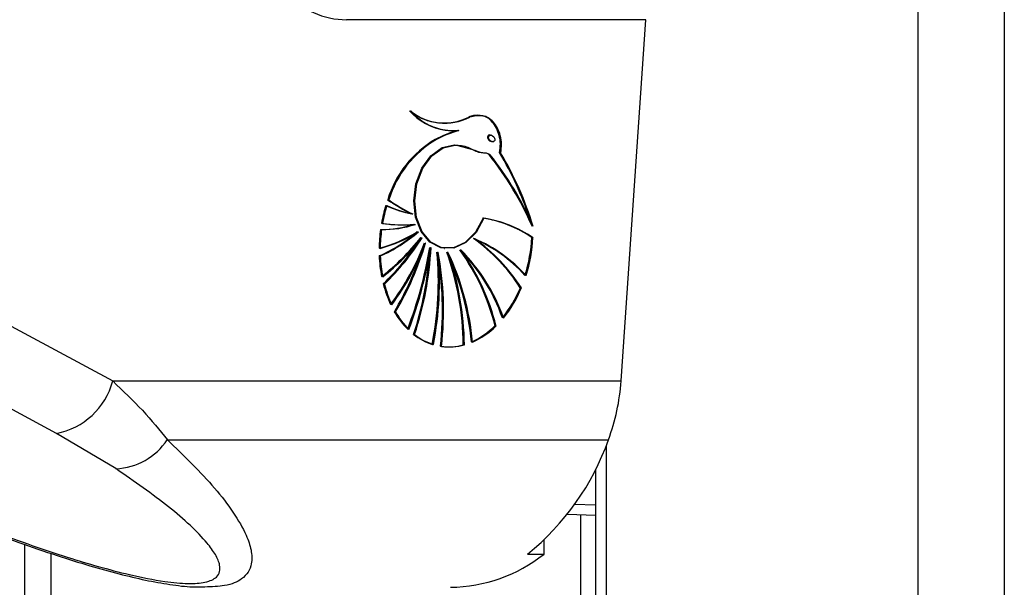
# Model space of a CAD drawing. Header units: millimetres. Extents: x 20 to 19889, y 40 to 15516.
# Tile 23 of 115: x 6771 to 6897, y 5781 to 5854. Entities that reach past the tile are written whole.
import ezdxf

# ---------------------------------------------------------------- set-up
doc = ezdxf.new("R2010")
doc.units = ezdxf.units.MM
doc.header["$LTSCALE"] = 2

msp = doc.modelspace()

# ---------------------------------------------------------------- linework, layer by layer
at = {"color": 8, "linetype": 'Continuous', "lineweight": 25}
for p, q in [((6886.18, 2191.49), (6886.18, 7939.49)), ((6897.25, 7939.49), (6897.25, 2191.49)), ((6846.08, 5799.24), (6846.08, 2191.49)), ((6844.69, 5791.57), (6842.01, 5791.66)), ((6841.1, 5790.42), (6844.69, 5790.28)), ((6842.8, 2191.49), (6842.8, 5790.35)), ((6774.68, 5785.38), (6774.68, 2191.49))]:
    msp.add_line(p, q, dxfattribs=at)
at = {"color": 7, "linetype": 'Continuous', "lineweight": 25}
for p, q in [((6851.16, 5853.93), (6812.69, 5853.93)), ((6847.99, 5807.52), (6851.16, 5853.93)), ((6824.32, 5840.71), (6824.39, 5840.7)), ((6827.04, 5839.7), (6827.11, 5839.69)), ((6831.3, 5839.1), (6831.2, 5839.11)), ((6824.17, 5838.55), (6824.1, 5838.56)), ((6831.39, 5838.27), (6831.54, 5838.25)), ((6832.44, 5836.84), (6832.51, 5836.83)), ((6818.05, 5830.8), (6817.98, 5830.81)), ((6821.14, 5828.99), (6821.21, 5828.98)), ((6821.48, 5827.64), (6821.55, 5827.63)), ((6821.86, 5826.69), (6821.93, 5826.68)), ((6822.33, 5825.93), (6822.4, 5825.92)), ((6822.78, 5825.25), (6822.85, 5825.24)), ((6829.1, 5825.8), (6829.17, 5825.79)), ((6836.52, 5825.94), (6836.66, 5825.92)), ((6823.48, 5824.67), (6823.55, 5824.66)), ((6824.4, 5824.07), (6824.47, 5824.06)), ((6825.24, 5824.56), (6825.31, 5824.55)), ((6825.66, 5824.07), (6825.73, 5824.06)), ((6827.31, 5824.36), (6827.39, 5824.35)), ((6816.97, 5823.58), (6816.9, 5823.59)), ((6759.04, 5820.19), (6782.64, 5807.52)), ((6817.49, 5819.99), (6817.41, 5820)), ((6835.04, 5819.49), (6835.18, 5819.47)), ((6818.91, 5816.41), (6818.84, 5816.42)), ((6831.78, 5814.61), (6831.92, 5814.59)), ((6821.38, 5813.5), (6821.31, 5813.51)), ((6827.78, 5812.16), (6827.85, 5812.15)), ((6782.64, 5807.52), (6847.99, 5807.52)), ((6783.04, 5796.26), (6775.39, 5800.79)), ((6789.66, 5799.98), (6846.37, 5799.98)), ((6844.69, 5796.17), (6844.69, 2191.49)), ((6841.09, 5790.42), (6844.69, 5790.28)), ((6838.09, 5785.29), (6838.09, 5787.09)), ((6771.33, 2191.49), (6771.33, 5786.52)), ((6835.97, 5785.29), (6838.09, 5785.29))]:
    msp.add_line(p, q, dxfattribs=at)
at = {"color": 7, "linetype": 'Continuous', "lineweight": 25, "flags": 128}
for points in [[(6825.38, 5839.74), (6826.13, 5839.68), (6826.97, 5839.71)], [(6825.17, 5824.57), (6824.81, 5824.64), (6823.4, 5825.37), (6822.27, 5826.72), (6821.56, 5828.56), (6821.33, 5830.68), (6821.61, 5832.86), (6822.38, 5834.85), (6823.54, 5836.46), (6824.98, 5837.5), (6826.53, 5837.85)], [(6830.27, 5828.44), (6829.28, 5826.62), (6827.95, 5825.3), (6826.43, 5824.61), (6824.88, 5824.63), (6823.47, 5825.36), (6822.34, 5826.71), (6821.63, 5828.55), (6821.4, 5830.67), (6821.68, 5832.85), (6822.45, 5834.85), (6823.61, 5836.45), (6825.05, 5837.49), (6826.61, 5837.84)], [(6830.34, 5828.43), (6829.35, 5826.61), (6828.02, 5825.29), (6826.5, 5824.6), (6824.95, 5824.62), (6823.54, 5825.35), (6822.41, 5826.7), (6821.7, 5828.54), (6821.47, 5830.66), (6821.75, 5832.84), (6822.52, 5834.84), (6823.68, 5836.44), (6825.12, 5837.48), (6826.68, 5837.83)], [(6775.39, 5800.79), (6765.15, 5806.28), (6751.81, 5813.45)]]:
    msp.add_lwpolyline(points, dxfattribs=at)
at = {"color": 7, "linetype": 'Continuous', "lineweight": 25}
for centre, radius, start, end in [((6826.52, 5847.37), 7.71, 221.7886, 261.5519), ((6825.28, 5847.71), 7.06, 230.9888, 296.9477), ((6826.49, 5847.23), 7.55, 221.5388, 274.1771), ((6825.35, 5847.7), 7.06, 230.9888, 296.9477), ((6826.56, 5847.22), 7.55, 221.5388, 274.1771), ((6825.25, 5847.74), 7.09, 235.2921, 261.8775), ((6825.17, 5847.89), 7.23, 262.6692, 296.6498), ((6831.32, 5824.73), 15.59, 106.1926, 117.5741), ((6831.39, 5824.72), 15.59, 106.1926, 117.5741), ((6831.46, 5824.72), 15.59, 106.1926, 117.5741), ((6831.05, 5826.78), 13.67, 120.5271, 162.8546), ((6831.12, 5826.77), 13.67, 120.5271, 162.8546), ((6831.19, 5826.76), 13.67, 120.5271, 162.8546), ((6799.3, 5811.3), 40.57, 23.3661, 38.5739), ((6799.37, 5811.29), 40.57, 23.3661, 38.5739), ((6799.44, 5811.28), 40.57, 23.3661, 38.5739), ((6794.95, 5814.7), 43.49, 18.3695, 30.6219), ((6794.86, 5814.61), 43.67, 17.7129, 30.6085), ((6794.77, 5814.52), 43.84, 17.0478, 30.595), ((6829.37, 5846.69), 19.54, 234.3536, 244.8797), ((6829.44, 5846.68), 19.54, 234.3536, 244.8797), ((6829.51, 5846.67), 19.54, 234.3536, 244.8797), ((6836.24, 5824.4), 19.35, 162.966, 169.9536), ((6836.31, 5824.39), 19.35, 162.966, 169.9536), ((6836.38, 5824.38), 19.35, 162.966, 169.9536), ((6823.85, 5843.31), 14.58, 245.2181, 259.022), ((6823.92, 5843.3), 14.58, 245.2181, 259.022), ((6823.99, 5843.29), 14.58, 245.2181, 259.022), ((6817.16, 5840.96), 13.97, 269.5843, 287.6755), ((6819.88, 5846.63), 19.04, 261.8582, 274.5904), ((6817.31, 5840.94), 13.97, 269.5843, 287.6755), ((6819.95, 5846.62), 19.04, 261.8582, 274.5904), ((6820.02, 5846.61), 19.04, 261.8582, 274.5904), ((6827.81, 5813.18), 15.45, 55.6961, 81.1293), ((6827.88, 5813.17), 15.45, 55.6961, 81.1293), ((6827.96, 5813.16), 15.45, 55.6961, 81.1293), ((6836.41, 5824.36), 19.53, 172.2558, 179.3472), ((6812.34, 5841.82), 17.83, 284.77, 301.9898), ((6809.5, 5840.64), 18.58, 293.4674, 311.3928), ((6812.41, 5841.81), 17.83, 284.77, 301.9898), ((6809.57, 5840.63), 18.58, 293.4674, 311.3928), ((6836.55, 5824.34), 19.53, 172.2558, 179.3472), ((6812.48, 5841.8), 17.83, 284.77, 301.9898), ((6809.64, 5840.62), 18.58, 293.4674, 311.3928), ((6798.46, 5844.91), 30.43, 308.0198, 321.4447), ((6798.53, 5844.9), 30.43, 308.0198, 321.4447), ((6798.6, 5844.89), 30.43, 308.0198, 321.4447), ((6797.02, 5841.54), 29.66, 313.432, 327.2936), ((6796.97, 5841.64), 29.83, 313.4525, 328.2249), ((6797.04, 5841.63), 29.83, 313.4525, 328.2249), ((6792.65, 5836.61), 32.14, 323.1414, 339.3064), ((6792.72, 5836.6), 32.14, 323.1414, 339.3064), ((6792.79, 5836.59), 32.14, 323.1414, 339.3064), ((6786.2, 5835.98), 38.12, 329.0996, 343.6435), ((6786.27, 5835.97), 38.12, 329.0996, 343.6435), ((6815.43, 5806.85), 23.33, 32.8181, 54.3457), ((6821.54, 5808.33), 19.01, 42.1686, 66.7982), ((6821.61, 5808.32), 19.01, 42.1686, 66.7982), ((6815.5, 5806.84), 23.33, 32.8181, 54.3457), ((6815.57, 5806.83), 23.33, 32.8181, 54.3457), ((6821.68, 5808.31), 19.01, 42.1686, 66.7982), ((6817.04, 5827.01), 19.51, 342.3478, 356.8655), ((6817.11, 5827), 19.51, 342.3478, 356.8655), ((6817.18, 5826.99), 19.51, 342.3478, 356.8655), ((6786.3, 5835.91), 37.93, 329.0818, 342.3853), ((6767.93, 5834.09), 56.27, 339.2659, 350.3756), ((6768, 5834.08), 56.27, 339.2659, 350.3756), ((6768.08, 5834.07), 56.27, 339.2659, 350.3756), ((6781.41, 5826.81), 42.06, 341.5622, 356.2613), ((6781.47, 5826.8), 42.07, 341.563, 357.094), ((6781.54, 5826.79), 42.07, 341.563, 357.094), ((6783.08, 5820.26), 41.42, 348.8153, 5.2904), ((6783.15, 5820.25), 41.42, 348.8153, 5.2904), ((6783.22, 5820.24), 41.42, 348.8153, 5.2904), ((6785.27, 5816.61), 39.76, 353.3163, 10.8219), ((6785.34, 5816.6), 39.76, 353.3163, 10.8219), ((6785.41, 5816.59), 39.76, 353.3163, 10.8219), ((6790.62, 5811.73), 37.09, 0.6793, 19.4403), ((6795.09, 5809.54), 33.79, 5.0825, 25.4752), ((6795.16, 5809.54), 33.79, 5.0825, 25.4752), ((6790.69, 5811.72), 37.09, 0.6793, 19.4403), ((6790.76, 5811.71), 37.09, 0.6793, 19.4403), ((6795.23, 5809.53), 33.79, 5.0825, 25.4752), ((6804.42, 5807.82), 28.19, 13.9255, 35.9336), ((6811.07, 5808.13), 22.92, 19.1165, 45.108), ((6811.14, 5808.12), 22.92, 19.1165, 45.108), ((6804.49, 5807.81), 28.19, 13.9255, 35.9336), ((6804.56, 5807.8), 28.19, 13.9255, 35.9336), ((6811.21, 5808.11), 22.92, 19.1165, 45.108), ((6834.82, 5824.3), 17.94, 182.2684, 190.8181), ((6834.89, 5824.29), 17.94, 182.2684, 190.8181), ((6834.96, 5824.28), 17.94, 182.2684, 190.8181), ((6831.64, 5823.56), 14.66, 194.0668, 205.1173), ((6831.71, 5823.55), 14.66, 194.0668, 205.1173), ((6831.78, 5823.54), 14.66, 194.0668, 205.1173), ((6820.52, 5825.57), 15.74, 320.8383, 337.2777), ((6820.59, 5825.56), 15.74, 320.8383, 337.2777), ((6820.66, 5825.55), 15.74, 320.8383, 337.2777), ((6828.03, 5821.65), 10.58, 209.6827, 225.0588), ((6828.11, 5821.64), 10.58, 209.6827, 225.0588), ((6828.18, 5821.64), 10.58, 209.6827, 225.0588), ((6824.67, 5821.77), 10.09, 293.8025, 314.776), ((6824.74, 5821.76), 10.09, 293.8025, 314.776), ((6824.81, 5821.75), 10.09, 293.8025, 314.776), ((6826.01, 5819.43), 7.56, 231.5358, 252.3471), ((6826.08, 5819.42), 7.56, 231.5358, 252.3471), ((6826.15, 5819.41), 7.56, 231.5358, 252.3471), ((6825.79, 5819.02), 7.11, 261.7644, 285.6609), ((6825.86, 5819.01), 7.11, 261.7644, 285.6609), ((6825.93, 5819), 7.11, 261.7644, 285.6609), ((6773.69, 5809.88), 9.25, 280.5843, 345.2321), ((6821.67, 5809.23), 26.37, 339.4672, 356.2963), ((6782.71, 5804.59), 8.34, 272.2734, 326.4096), ((6815.35, 5810.92), 32.89, 308.8191, 340.5743), ((6825.78, 5800.9), 19.88, 270.8294, 308.2548)]:
    msp.add_arc(centre, radius, start, end, dxfattribs=at)
for centre, major_axis, ratio, start_param, end_param in [((6814.13, 5874.93), (2.83, 20.91), 0.700621, 2.645326, 3.236207), ((6831.22, 5838.7), (-0.306, 0.369), 0.688328, 0.341899, 2.517328), ((6831.22, 5838.7), (-0.306, 0.369), 0.688328, 5.658921, 6.625085)]:
    msp.add_ellipse(centre, major_axis=major_axis, ratio=ratio, start_param=start_param, end_param=end_param, dxfattribs=at)
msp.add_ellipse((6831.36, 5838.68), major_axis=(-0.306, 0.369), ratio=0.688328, dxfattribs=at)
for points, knots in [([(6829.9, 5841.56), (6829.5, 5841.61), (6829, 5841.68), (6828.51, 5841.47), (6828.41, 5841.43)], [0, 0, 0, 0, 0.794956, 1, 1, 1, 1]), ([(6832.44, 5836.84), (6832.5, 5837.22), (6832.6, 5837.98), (6832.41, 5839.12), (6831.98, 5840.22), (6831.24, 5841.14), (6830.13, 5841.68), (6829.16, 5841.69), (6828.58, 5841.46), (6828.48, 5841.42)], [0, 0, 0, 0, 0.125845, 0.251052, 0.393403, 0.557567, 0.726466, 0.952102, 1, 1, 1, 1]), ([(6832.51, 5836.83), (6832.57, 5837.21), (6832.67, 5837.96), (6832.43, 5839.42), (6831.67, 5840.92), (6830.17, 5841.78), (6829.09, 5841.53), (6828.55, 5841.41)], [0, 0, 0, 0, 0.125863, 0.251162, 0.500722, 0.749637, 1, 1, 1, 1]), ([(6832.37, 5836.85), (6832.42, 5837.23), (6832.53, 5837.98), (6832.29, 5839.44), (6831.52, 5840.88), (6830.51, 5841.66), (6829.94, 5841.59), (6829.9, 5841.58)], [0, 0, 0, 0, 0.1642314, 0.3277255, 0.6533608, 0.9781541, 1, 1, 1, 1]), ([(6826.61, 5837.84), (6827.18, 5837.8), (6828.25, 5837.71), (6829.41, 5836.9), (6830.3, 5836.85), (6830.81, 5836.81), (6831.02, 5836.65), (6831.09, 5836.59)], [0, 0, 0, 0, 0.369936, 0.682977, 0.841031, 0.942257, 1, 1, 1, 1]), ([(6826.68, 5837.83), (6827.52, 5837.64), (6828.74, 5837.35), (6830.06, 5836.82), (6830.76, 5836.84), (6831.03, 5836.66), (6831.16, 5836.58)], [0, 0, 0, 0, 0.559889, 0.805798, 0.903562, 1, 1, 1, 1]), ([(6782.64, 5807.52), (6783.96, 5806.26), (6786.64, 5803.73), (6788.65, 5801.23), (6789.66, 5799.98)], [0, 0, 0, 0, 0.4969507, 1, 1, 1, 1]), ([(6746.57, 5796.45), (6748.58, 5795.57), (6752.71, 5793.76), (6758.91, 5791.2), (6764.9, 5788.84), (6770.32, 5786.84), (6775.21, 5785.18), (6779.53, 5783.82), (6783.34, 5782.76), (6786.8, 5781.93), (6789.99, 5781.36), (6792.55, 5781.04), (6793.97, 5781.07), (6794.49, 5781.08)], [0, 0, 0, 0, 0.140409, 0.289294, 0.413942, 0.526838, 0.625475, 0.707551, 0.779599, 0.844238, 0.905064, 0.96571, 1, 1, 1, 1]), ([(6747.57, 5796.26), (6750.83, 5794.84), (6756.98, 5792.18), (6765.17, 5788.95), (6771.72, 5786.57), (6776.41, 5785), (6780.79, 5783.67), (6785.01, 5782.56), (6789.04, 5781.75), (6792.42, 5781.43), (6794.79, 5781.62), (6796.34, 5782.4), (6796.56, 5783.68), (6795.91, 5785.21), (6794.66, 5786.93), (6792.66, 5788.98), (6788.95, 5792.16), (6785.41, 5794.61), (6783.04, 5796.26)], [0, 0, 0, 0, 0.120042, 0.225865, 0.279652, 0.333912, 0.373561, 0.413975, 0.461049, 0.495787, 0.530527, 0.571691, 0.631759, 0.677517, 0.723914, 0.791907, 0.860464, 1, 1, 1, 1])]:
    msp.add_open_spline(points, degree=3, knots=knots, dxfattribs=at)
at = {"color": 8, "linetype": 'Continuous', "lineweight": 25}
msp.add_open_spline([(6789.66, 5799.98), (6791.82, 5797.88), (6795.08, 5794.72), (6798.21, 5790.64), (6799.77, 5787.98), (6800.51, 5785.77), (6800.6, 5783.78), (6799.62, 5782.15), (6797.44, 5781.15), (6795.38, 5781.08), (6794.49, 5781.05)], degree=3, knots=[0, 0, 0, 0, 0.261449, 0.394649, 0.529054, 0.620725, 0.713578, 0.839793, 0.930624, 1, 1, 1, 1], dxfattribs=at)

doc.saveas('drawing.dxf')
